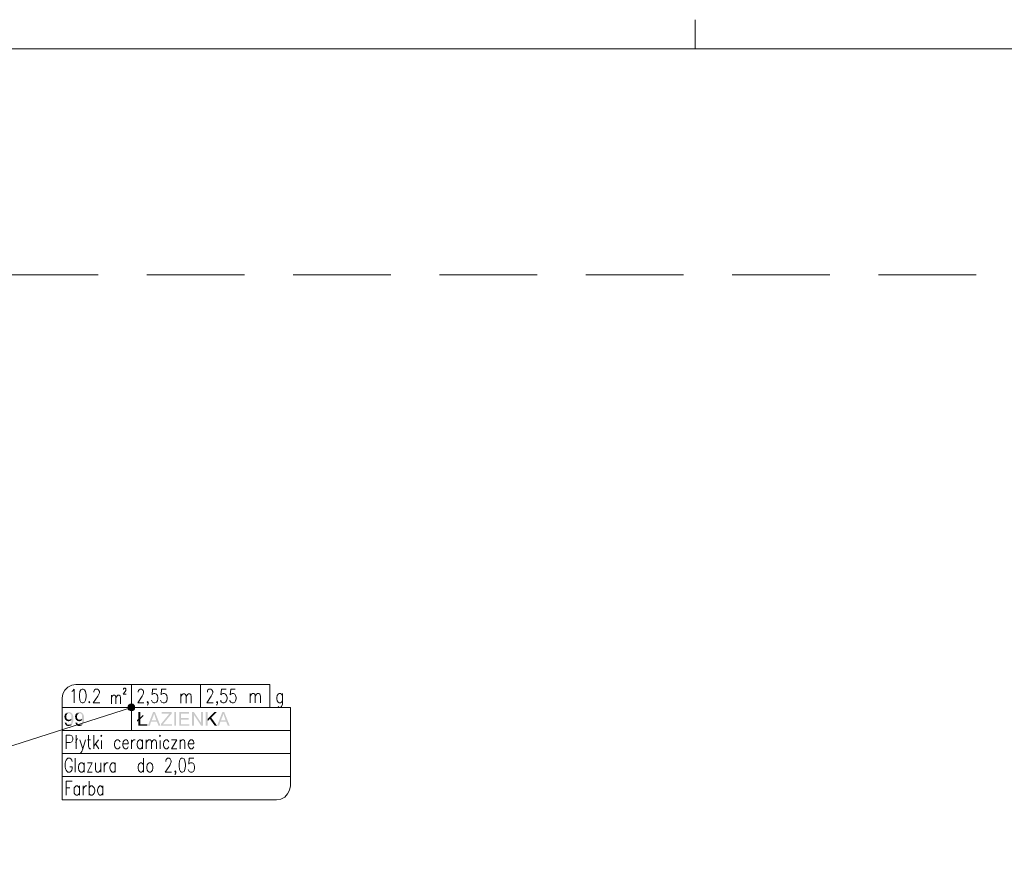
# Model space of a CAD drawing. Header units: millimetres. Extents: x -1256 to 4744, y -2264 to 706.
# Tile 61 of 62: x 3403 to 4044, y 142 to 690. Entities that reach past the tile are written whole.
import ezdxf

# ---------------------------------------------------------------- set-up
doc = ezdxf.new("R2010")
doc.units = ezdxf.units.MM
doc.header["$LTSCALE"] = 0.2
doc.layers.add('C00-00-00', color=7, linetype='Continuous')

msp = doc.modelspace()

# ---------------------------------------------------------------- hatches: boundary and pattern name
at = {"layer": 'C00-00-00'}
h = msp.add_hatch(color=256, dxfattribs=at)
h.dxf.hatch_style = 2
h.paths.add_polyline_path([(3474.862, 244.195), (3474.015, 243.348), (3478.036, 243.348)])
h = msp.add_hatch(color=256, dxfattribs=at)
h.dxf.hatch_style = 2
h.paths.add_polyline_path([(3476.13, 244.407), (3474.862, 244.195), (3477.189, 244.195)])
h = msp.add_hatch(color=256, dxfattribs=at)
h.dxf.hatch_style = 2
h.paths.add_polyline_path([(3474.862, 244.195), (3477.189, 244.195), (3478.036, 243.348)])
h = msp.add_hatch(color=256, dxfattribs=at)
h.dxf.hatch_style = 2
h.paths.add_polyline_path([(3433.163, 238.268), (3432.95, 238.059), (3432.738, 237.846), (3432.738, 237.634), (3432.525, 237.421), (3432.525, 236.787), (3432.316, 236.366), (3432.316, 236.153), (3432.525, 235.727), (3432.525, 235.093), (3432.738, 234.885), (3432.738, 234.672), (3432.95, 234.459), (3432.95, 234.247), (3433.163, 234.038), (3435.278, 234.247), (3434.644, 234.247), (3434.431, 234.459), (3434.223, 234.672), (3434.01, 234.672), (3434.01, 234.885), (3433.797, 234.885), (3433.797, 235.093), (3433.584, 235.306), (3433.584, 236.787), (3433.797, 237.212), (3433.797, 237.421), (3434.01, 237.421), (3434.01, 237.634), (3434.223, 237.846), (3434.431, 238.059), (3434.644, 238.059), (3434.857, 238.268), (3435.278, 238.268)])
h = msp.add_hatch(color=256, dxfattribs=at)
h.dxf.hatch_style = 2
h.paths.add_polyline_path([(3435.278, 239.114), (3434.223, 239.114), (3434.01, 238.902), (3433.797, 238.902), (3433.584, 238.693), (3433.376, 238.48), (3433.163, 238.268), (3435.916, 238.268), (3436.125, 238.059), (3436.337, 237.846), (3436.55, 237.634), (3436.759, 237.634), (3436.759, 237.421), (3436.971, 237.212), (3436.971, 236.153), (3436.971, 235.306), (3436.759, 235.093), (3436.759, 234.885), (3436.55, 234.672), (3436.337, 234.672), (3436.337, 234.459), (3437.184, 234.459), (3437.184, 233.191), (3436.971, 232.979), (3436.971, 232.553), (3436.759, 232.132), (3436.759, 231.919), (3436.55, 231.919), (3436.55, 231.706), (3436.337, 231.498), (3436.125, 231.285), (3435.916, 231.285), (3435.916, 231.072), (3435.069, 231.072), (3437.184, 230.86), (3437.397, 231.072), (3437.397, 231.285), (3437.605, 231.498), (3437.605, 231.706), (3437.818, 231.919), (3437.818, 232.132), (3438.031, 232.345), (3438.031, 232.766), (3438.244, 232.979), (3438.244, 234.885), (3438.244, 236.574), (3438.031, 236.787), (3438.031, 237.212), (3437.818, 237.421), (3437.818, 237.634), (3437.605, 237.846), (3437.605, 238.059), (3437.397, 238.268), (3437.184, 238.48), (3436.971, 238.693), (3436.759, 238.693), (3436.55, 238.902), (3436.337, 238.902), (3436.125, 239.114), (3435.491, 239.114)])
h = msp.add_hatch(color=256, dxfattribs=at)
h.dxf.hatch_style = 2
h.paths.add_polyline_path([(3440.146, 238.268), (3439.933, 238.059), (3439.724, 237.846), (3439.724, 237.634), (3439.512, 237.421), (3439.512, 236.787), (3439.299, 236.366), (3439.299, 236.153), (3439.512, 235.727), (3439.512, 235.093), (3439.724, 234.885), (3439.724, 234.672), (3439.933, 234.459), (3439.933, 234.247), (3440.146, 234.038), (3442.264, 234.247), (3441.626, 234.247), (3441.418, 234.459), (3441.205, 234.672), (3440.992, 234.672), (3440.992, 234.885), (3440.78, 234.885), (3440.78, 235.093), (3440.571, 235.306), (3440.571, 236.787), (3440.78, 237.212), (3440.78, 237.421), (3440.992, 237.421), (3440.992, 237.634), (3441.205, 237.846), (3441.418, 238.059), (3441.626, 238.059), (3441.839, 238.268), (3442.264, 238.268)])
h = msp.add_hatch(color=256, dxfattribs=at)
h.dxf.hatch_style = 2
h.paths.add_polyline_path([(3442.264, 239.114), (3441.205, 239.114), (3440.992, 238.902), (3440.78, 238.902), (3440.571, 238.693), (3440.358, 238.48), (3440.146, 238.268), (3442.898, 238.268), (3443.111, 238.059), (3443.324, 237.846), (3443.533, 237.634), (3443.745, 237.634), (3443.745, 237.421), (3443.958, 237.212), (3443.958, 236.153), (3443.958, 235.306), (3443.745, 235.093), (3443.745, 234.885), (3443.533, 234.672), (3443.324, 234.672), (3443.324, 234.459), (3444.171, 234.459), (3444.171, 233.191), (3443.958, 232.979), (3443.958, 232.553), (3443.745, 232.132), (3443.745, 231.919), (3443.533, 231.919), (3443.533, 231.706), (3443.324, 231.498), (3443.111, 231.285), (3442.898, 231.285), (3442.898, 231.072), (3442.052, 231.072), (3444.171, 230.86), (3444.379, 231.072), (3444.379, 231.285), (3444.592, 231.498), (3444.592, 231.706), (3444.805, 231.919), (3444.805, 232.132), (3445.017, 232.345), (3445.017, 232.766), (3445.226, 232.979), (3445.226, 234.885), (3445.226, 236.574), (3445.017, 236.787), (3445.017, 237.212), (3444.805, 237.421), (3444.805, 237.634), (3444.592, 237.846), (3444.592, 238.059), (3444.379, 238.268), (3444.171, 238.48), (3443.958, 238.693), (3443.745, 238.693), (3443.533, 238.902), (3443.324, 238.902), (3443.111, 239.114), (3442.477, 239.114)])
h = msp.add_hatch(color=256, dxfattribs=at)
h.dxf.hatch_style = 2
h.paths.add_polyline_path([(3474.015, 243.348), (3473.802, 242.08), (3478.244, 242.08)])
h = msp.add_hatch(color=256, dxfattribs=at)
h.dxf.hatch_style = 2
h.paths.add_polyline_path([(3473.802, 242.08), (3474.015, 241.02), (3478.036, 241.02)])
h = msp.add_hatch(color=256, dxfattribs=at)
h.dxf.hatch_style = 2
h.paths.add_polyline_path([(3473.802, 242.08), (3478.244, 242.08), (3478.036, 241.02)])
h = msp.add_hatch(color=256, dxfattribs=at)
h.dxf.hatch_style = 2
h.paths.add_polyline_path([(3474.015, 243.348), (3478.036, 243.348), (3478.244, 242.08)])
h = msp.add_hatch(color=256, dxfattribs=at)
h.dxf.hatch_style = 2
h.paths.add_polyline_path([(3474.015, 241.02), (3474.862, 240.174), (3477.189, 240.174)])
h = msp.add_hatch(color=256, dxfattribs=at)
h.dxf.hatch_style = 2
h.paths.add_polyline_path([(3474.015, 241.02), (3478.036, 241.02), (3477.189, 240.174)])
h = msp.add_hatch(color=256, dxfattribs=at)
h.dxf.hatch_style = 2
h.paths.add_polyline_path([(3474.862, 240.174), (3477.189, 240.174), (3476.13, 239.961)])
h = msp.add_hatch(color=256, dxfattribs=at)
h.dxf.hatch_style = 2
h.paths.add_polyline_path([(3483.75, 237.421), (3481.844, 235.727), (3480.576, 234.672), (3479.729, 234.038), (3480.576, 233.613), (3480.576, 230.226), (3486.29, 230.226), (3486.29, 231.285), (3481.844, 231.285), (3481.844, 234.672), (3483.75, 236.366)])
h = msp.add_hatch(color=256, dxfattribs=at)
h.dxf.hatch_style = 2
h.paths.add_polyline_path([(3481.844, 239.114), (3480.576, 239.114), (3480.576, 234.672), (3481.844, 235.727)])
h = msp.add_hatch(color=256, dxfattribs=at)
h.dxf.hatch_style = 2
h.paths.add_polyline_path([(3491.371, 239.114), (3490.099, 239.114), (3486.712, 230.226), (3487.984, 230.226), (3488.831, 232.979), (3492.639, 232.979), (3489.252, 233.825), (3490.311, 236.574), (3490.311, 236.787), (3490.524, 237), (3490.524, 237.421), (3490.737, 237.846), (3490.737, 238.268)])
h = msp.add_hatch(color=256, dxfattribs=at)
h.dxf.hatch_style = 2
h.paths.add_polyline_path([(3491.371, 239.114), (3490.737, 238.268), (3490.737, 238.059), (3490.95, 237.846), (3490.95, 237.421), (3491.158, 237.212), (3491.158, 237), (3491.371, 236.574), (3491.371, 236.366), (3492.218, 233.825), (3489.252, 233.825), (3492.639, 232.979), (3493.698, 230.226), (3494.97, 230.226)])
h = msp.add_hatch(color=256, dxfattribs=at)
h.dxf.hatch_style = 2
h.paths.add_polyline_path([(3502.166, 239.114), (3495.813, 239.114), (3495.813, 238.059), (3500.685, 238.059), (3500.472, 237.846), (3500.259, 237.634), (3500.051, 237.421), (3500.051, 237.212), (3499.838, 237), (3495.179, 231.285), (3495.179, 230.226), (3502.378, 230.226), (3502.378, 231.285), (3496.66, 231.285), (3497.085, 231.919), (3502.166, 238.059)])
h = msp.add_hatch(color=256, dxfattribs=at)
h.dxf.hatch_style = 2
h.paths.add_polyline_path([(3505.127, 230.226), (3505.127, 239.116), (3504.069, 239.116), (3504.069, 230.226)])
h = msp.add_hatch(color=256, dxfattribs=at)
h.dxf.hatch_style = 2
h.paths.add_polyline_path([(3513.594, 239.114), (3507.246, 239.114), (3507.246, 230.226), (3513.807, 230.226), (3513.807, 231.285), (3508.301, 231.285), (3508.301, 234.247), (3513.382, 234.247), (3513.382, 235.306), (3508.301, 235.306), (3508.301, 238.059), (3513.594, 238.059)])
h = msp.add_hatch(color=256, dxfattribs=at)
h.dxf.hatch_style = 2
h.paths.add_polyline_path([(3516.769, 239.114), (3515.501, 239.114), (3515.501, 230.226), (3516.769, 230.226), (3516.769, 237.212)])
h = msp.add_hatch(color=256, dxfattribs=at)
h.dxf.hatch_style = 2
h.paths.add_polyline_path([(3516.769, 239.114), (3516.769, 237.212), (3521.428, 230.226), (3521.428, 232.132)])
h = msp.add_hatch(color=256, dxfattribs=at)
h.dxf.hatch_style = 2
h.paths.add_polyline_path([(3522.696, 239.114), (3521.428, 239.114), (3521.428, 230.226), (3522.696, 230.226)])
h = msp.add_hatch(color=256, dxfattribs=at)
h.dxf.hatch_style = 2
h.paths.add_polyline_path([(3525.661, 239.114), (3524.389, 239.114), (3524.389, 230.226), (3525.661, 230.226), (3525.661, 234.672)])
h = msp.add_hatch(color=256, dxfattribs=at)
h.dxf.hatch_style = 2
h.paths.add_polyline_path([(3531.589, 239.114), (3530.108, 239.114), (3525.661, 234.672), (3525.661, 233.4), (3527.142, 234.672), (3527.989, 235.519)])
h = msp.add_hatch(color=256, dxfattribs=at)
h.dxf.hatch_style = 2
h.paths.add_polyline_path([(3536.456, 239.114), (3535.184, 239.114), (3531.797, 230.226), (3533.069, 230.226), (3533.916, 232.979), (3537.724, 232.979), (3534.337, 233.825), (3535.397, 236.574), (3535.397, 236.787), (3535.61, 237), (3535.61, 237.421), (3535.818, 237.846), (3535.818, 238.268)])
h = msp.add_hatch(color=256, dxfattribs=at)
h.dxf.hatch_style = 2
h.paths.add_polyline_path([(3536.456, 239.114), (3535.818, 238.268), (3535.818, 238.059), (3536.031, 237.846), (3536.031, 237.421), (3536.244, 237.212), (3536.244, 237), (3536.456, 236.574), (3536.456, 236.366), (3537.303, 233.825), (3534.337, 233.825), (3537.724, 232.979), (3538.784, 230.226), (3540.056, 230.226)])
h = msp.add_hatch(color=256, dxfattribs=at)
h.dxf.hatch_style = 2
h.paths.add_polyline_path([(3433.584, 232.345), (3432.525, 232.345), (3432.525, 232.132), (3432.738, 231.919), (3432.738, 231.498), (3432.95, 231.285), (3433.163, 231.072), (3433.163, 230.86), (3433.376, 230.647), (3433.584, 230.438), (3433.797, 230.226), (3434.223, 230.226), (3434.644, 230.013), (3435.491, 230.013), (3435.703, 230.226), (3436.125, 230.226), (3436.337, 230.438), (3436.55, 230.438), (3436.759, 230.647), (3436.971, 230.647), (3437.184, 230.86), (3435.069, 231.072), (3434.431, 231.072), (3434.223, 231.285), (3434.01, 231.498), (3433.797, 231.706), (3433.797, 232.132)])
h = msp.add_hatch(color=256, dxfattribs=at)
h.dxf.hatch_style = 2
h.paths.add_polyline_path([(3436.337, 234.459), (3436.125, 234.459), (3435.916, 234.247), (3435.278, 234.247), (3433.163, 234.038), (3433.376, 234.038), (3433.584, 233.825), (3433.584, 233.613), (3433.797, 233.613), (3434.01, 233.4), (3434.644, 233.4), (3434.857, 233.191), (3435.278, 233.191), (3435.703, 233.4), (3436.125, 233.4), (3436.337, 233.613), (3436.55, 233.825), (3436.759, 233.825), (3436.971, 234.038), (3436.971, 234.247), (3437.184, 234.459)])
h = msp.add_hatch(color=256, dxfattribs=at)
h.dxf.hatch_style = 2
h.paths.add_polyline_path([(3440.571, 232.345), (3439.512, 232.345), (3439.512, 232.132), (3439.724, 231.919), (3439.724, 231.498), (3439.933, 231.285), (3440.146, 231.072), (3440.146, 230.86), (3440.358, 230.647), (3440.571, 230.438), (3440.78, 230.226), (3441.205, 230.226), (3441.626, 230.013), (3442.477, 230.013), (3442.686, 230.226), (3443.111, 230.226), (3443.324, 230.438), (3443.533, 230.438), (3443.745, 230.647), (3443.958, 230.647), (3444.171, 230.86), (3442.052, 231.072), (3441.418, 231.072), (3441.205, 231.285), (3440.992, 231.498), (3440.78, 231.706), (3440.78, 232.132)])
h = msp.add_hatch(color=256, dxfattribs=at)
h.dxf.hatch_style = 2
h.paths.add_polyline_path([(3443.324, 234.459), (3443.111, 234.459), (3442.898, 234.247), (3442.264, 234.247), (3440.146, 234.038), (3440.358, 234.038), (3440.571, 233.825), (3440.571, 233.613), (3440.78, 233.613), (3440.992, 233.4), (3441.626, 233.4), (3441.839, 233.191), (3442.264, 233.191), (3442.686, 233.4), (3443.111, 233.4), (3443.324, 233.613), (3443.533, 233.825), (3443.745, 233.825), (3443.958, 234.038), (3443.958, 234.247), (3444.171, 234.459)])
h = msp.add_hatch(color=256, dxfattribs=at)
h.dxf.hatch_style = 2
h.paths.add_polyline_path([(3479.729, 234.038), (3479.729, 232.979), (3480.576, 233.613)])
h = msp.add_hatch(color=256, dxfattribs=at)
h.dxf.hatch_style = 2
h.paths.add_polyline_path([(3527.989, 235.519), (3527.142, 234.672), (3530.316, 230.226), (3531.797, 230.226)])

# ---------------------------------------------------------------- linework, layer by layer
at = {"layer": 'C00-00-00', "lineweight": 0}
for points in [[(3842.949, 689.543), (3842.949, 670.494)], [(3454.327, 523.596), (3390.826, 523.596)], [(3549.579, 523.596), (3486.078, 523.596)], [(3644.83, 523.596), (3581.329, 523.596)], [(3740.081, 523.596), (3676.58, 523.596)], [(3835.328, 523.596), (3771.827, 523.596)], [(3930.579, 523.596), (3867.079, 523.596)], [(4025.831, 523.596), (3962.33, 523.596)], [(3439.933, 257.108), (3437.184, 256.683), (3434.644, 255.415), (3432.738, 253.509), (3431.47, 250.969), (3431.044, 248.216)], [(3476.13, 257.108), (3439.933, 257.108)], [(3439.933, 257.108), (3476.13, 257.108), (3476.13, 240.599)], [(3558.471, 257.108), (3476.13, 257.108), (3566.088, 257.108), (3566.088, 242.08)], [(3476.13, 242.08), (3476.13, 257.108), (3476.13, 227.264)], [(3521.002, 242.08), (3521.002, 257.108)], [(3437.184, 252.453), (3437.605, 252.875), (3438.665, 254.143), (3438.665, 245.254)], [(3451.579, 252.028), (3451.579, 252.453), (3451.787, 253.296), (3452, 253.721), (3452.638, 254.143), (3453.906, 254.143), (3454.54, 253.721), (3454.753, 253.296), (3455.174, 252.453), (3455.174, 251.607), (3454.753, 250.756), (3454.119, 249.488), (3451.153, 245.254), (3455.387, 245.254)], [(3463.007, 250.122), (3463.007, 244.62)], [(3463.007, 248.428), (3463.641, 249.701), (3464.275, 250.122), (3465.122, 250.122), (3465.76, 249.701), (3465.969, 248.428), (3465.969, 244.62)], [(3465.969, 248.428), (3466.816, 249.701), (3467.241, 250.122), (3468.088, 250.122), (3468.722, 249.701), (3468.934, 248.428), (3468.934, 244.62)], [(3470.841, 253.934), (3470.841, 254.356), (3471.049, 254.568), (3471.262, 254.781), (3471.896, 254.781), (3472.109, 254.568), (3472.321, 254.356), (3472.321, 253.296), (3471.896, 252.662), (3470.628, 250.756), (3472.534, 250.756)], [(3480.363, 252.028), (3480.363, 252.453), (3480.576, 253.296), (3480.997, 253.721), (3481.635, 254.143), (3482.691, 254.143), (3483.329, 253.721), (3483.75, 253.296), (3483.963, 252.453), (3483.963, 251.607), (3483.75, 250.756), (3483.116, 249.488), (3480.151, 245.254), (3484.176, 245.254)], [(3492.639, 254.143), (3489.677, 254.143), (3489.465, 250.335), (3489.677, 250.756), (3490.524, 251.181), (3491.371, 251.181), (3492.43, 250.756), (3493.064, 249.909), (3493.277, 248.641), (3493.277, 247.794), (3493.064, 246.522), (3492.43, 245.68), (3491.371, 245.254), (3490.524, 245.254), (3489.677, 245.68), (3489.465, 246.101), (3489.043, 246.948)], [(3498.566, 254.143), (3495.604, 254.143), (3495.392, 250.335), (3495.604, 250.756), (3496.66, 251.181), (3497.507, 251.181), (3498.353, 250.756), (3498.991, 249.909), (3499.2, 248.641), (3499.2, 247.794), (3498.991, 246.522), (3498.353, 245.68), (3497.507, 245.254), (3496.66, 245.254), (3495.604, 245.68), (3495.392, 246.101), (3494.97, 246.948)], [(3508.301, 250.969), (3508.301, 245.041)], [(3508.301, 249.275), (3509.152, 250.547), (3509.786, 250.969), (3510.633, 250.969), (3511.267, 250.547), (3511.692, 249.275), (3511.692, 245.041)], [(3511.692, 249.275), (3512.539, 250.547), (3513.173, 250.969), (3514.02, 250.969), (3514.654, 250.547), (3514.867, 249.275), (3514.867, 245.041)], [(3525.449, 252.028), (3525.449, 252.453), (3525.661, 253.296), (3525.87, 253.721), (3526.508, 254.143), (3527.776, 254.143), (3528.414, 253.721), (3528.623, 253.296), (3529.048, 252.453), (3529.048, 251.607), (3528.623, 250.756), (3527.989, 249.488), (3525.023, 245.254), (3529.261, 245.254)], [(3537.724, 254.143), (3534.763, 254.143), (3534.337, 250.335), (3534.763, 250.756), (3535.61, 251.181), (3536.456, 251.181), (3537.303, 250.756), (3537.937, 249.909), (3538.362, 248.641), (3538.362, 247.794), (3537.937, 246.522), (3537.303, 245.68), (3536.456, 245.254), (3535.61, 245.254), (3534.763, 245.68), (3534.337, 246.101), (3534.129, 246.948)], [(3543.651, 254.143), (3540.69, 254.143), (3540.265, 250.335), (3540.69, 250.756), (3541.537, 251.181), (3542.383, 251.181), (3543.439, 250.756), (3543.864, 249.909), (3544.285, 248.641), (3544.285, 247.794), (3543.864, 246.522), (3543.439, 245.68), (3542.383, 245.254), (3541.537, 245.254), (3540.69, 245.68), (3540.265, 246.101), (3540.056, 246.948)], [(3553.387, 251.181), (3553.387, 245.254)], [(3553.387, 249.488), (3554.234, 250.756), (3554.872, 251.181), (3555.718, 251.181), (3556.352, 250.756), (3556.565, 249.488), (3556.565, 245.254)], [(3556.565, 249.488), (3557.412, 250.756), (3558.046, 251.181), (3558.893, 251.181), (3559.527, 250.756), (3559.952, 249.488), (3559.952, 245.254)], [(3574.342, 249.909), (3573.708, 250.756), (3573.074, 251.181), (3572.228, 251.181), (3571.594, 250.756), (3570.955, 249.909), (3570.747, 248.641), (3570.747, 247.794), (3570.955, 246.522), (3571.594, 245.68), (3572.228, 245.254), (3573.074, 245.254), (3573.708, 245.68), (3574.342, 246.522)], [(3574.342, 251.181), (3574.342, 244.407), (3573.921, 243.139), (3573.708, 242.714), (3573.074, 242.08), (3572.228, 242.08), (3571.594, 242.714)], [(3431.044, 227.264), (3431.044, 248.216)], [(3486.924, 245.68), (3486.712, 245.254), (3486.29, 245.68), (3486.712, 246.101), (3486.924, 245.68), (3486.924, 244.833), (3486.712, 243.986), (3486.29, 243.561)], [(3532.01, 245.68), (3531.589, 245.254), (3531.376, 245.68), (3531.589, 246.101), (3532.01, 245.68), (3532.01, 244.833), (3531.589, 243.986), (3531.376, 243.561)], [(3476.13, 242.08), (3196.733, 152.756)], [(3579.636, 242.08), (3431.044, 242.08)], [(3579.636, 242.08), (3579.636, 227.264)], [(3431.044, 182.179), (3431.044, 227.264)], [(3579.636, 227.264), (3431.044, 227.264)], [(3579.636, 227.264), (3579.636, 191.28)], [(3433.584, 215.197), (3433.584, 224.09), (3436.125, 224.09), (3437.184, 223.665), (3437.397, 223.243), (3437.818, 222.396), (3437.818, 221.124), (3437.397, 220.278), (3437.184, 219.852), (3436.125, 219.431), (3433.584, 219.431)], [(3439.724, 219.431), (3440.992, 221.971)], [(3440.146, 224.09), (3440.146, 215.197)], [(3442.477, 221.124), (3444.379, 215.197), (3446.073, 221.124)], [(3447.345, 221.124), (3449.46, 221.124)], [(3448.192, 224.09), (3448.192, 216.891), (3448.613, 215.623), (3449.038, 215.197), (3449.672, 215.197)], [(3451.579, 224.09), (3451.579, 215.197)], [(3454.54, 221.124), (3451.579, 216.891)], [(3452.638, 218.584), (3454.753, 215.197)], [(3456.659, 220.699), (3456.659, 215.197)], [(3468.722, 219.852), (3468.088, 220.699), (3467.454, 221.124), (3466.607, 221.124), (3465.969, 220.699), (3465.335, 219.852), (3465.122, 218.584), (3465.122, 217.737), (3465.335, 216.469), (3465.969, 215.623), (3466.607, 215.197), (3467.454, 215.197), (3468.088, 215.623), (3468.722, 216.469)], [(3470.415, 218.584), (3474.015, 218.584), (3474.015, 219.431), (3473.802, 220.278), (3473.381, 220.699), (3472.743, 221.124), (3471.896, 221.124), (3471.262, 220.699), (3470.628, 219.852), (3470.415, 218.584), (3470.415, 217.737), (3470.628, 216.469), (3471.262, 215.623), (3471.896, 215.197), (3472.743, 215.197), (3473.381, 215.623), (3474.015, 216.469)], [(3476.13, 221.124), (3476.13, 215.197)], [(3476.13, 218.584), (3476.342, 219.852), (3476.976, 220.699), (3477.61, 221.124), (3478.457, 221.124)], [(3483.329, 219.852), (3482.691, 220.699), (3482.057, 221.124), (3481.21, 221.124), (3480.576, 220.699), (3479.942, 219.852), (3479.729, 218.584), (3479.729, 217.737), (3479.942, 216.469), (3480.576, 215.623), (3481.21, 215.197), (3482.057, 215.197), (3482.691, 215.623), (3483.329, 216.469)], [(3483.329, 221.124), (3483.329, 215.197)], [(3485.656, 221.124), (3485.656, 215.197)], [(3485.656, 219.431), (3486.712, 220.699), (3487.137, 221.124), (3488.197, 221.124), (3488.831, 220.699), (3489.043, 219.431), (3489.043, 215.197)], [(3489.043, 219.431), (3489.89, 220.699), (3490.524, 221.124), (3491.371, 221.124), (3492.005, 220.699), (3492.43, 219.431), (3492.43, 215.197)], [(3494.758, 220.699), (3494.758, 215.197)], [(3500.472, 219.852), (3499.838, 220.699), (3499.2, 221.124), (3498.353, 221.124), (3497.719, 220.699), (3497.085, 219.852), (3496.873, 218.584), (3496.873, 217.737), (3497.085, 216.469), (3497.719, 215.623), (3498.353, 215.197), (3499.2, 215.197), (3499.838, 215.623), (3500.472, 216.469)], [(3502.166, 215.197), (3505.553, 221.124), (3502.166, 221.124)], [(3507.667, 221.124), (3507.667, 215.197)], [(3507.667, 219.431), (3508.514, 220.699), (3509.152, 221.124), (3509.999, 221.124), (3510.633, 220.699), (3510.846, 219.431), (3510.846, 215.197)], [(3512.96, 218.584), (3516.56, 218.584), (3516.56, 219.431), (3516.347, 220.278), (3515.922, 220.699), (3515.501, 221.124), (3514.441, 221.124), (3514.02, 220.699), (3513.382, 219.852), (3512.96, 218.584), (3512.96, 217.737), (3513.382, 216.469), (3514.02, 215.623), (3514.441, 215.197), (3515.501, 215.197), (3515.922, 215.623), (3516.56, 216.469)], [(3579.636, 212.236), (3431.044, 212.236)], [(3444.379, 215.197), (3443.745, 213.504), (3443.111, 212.657), (3442.477, 212.236), (3442.264, 212.236)], [(3502.166, 215.197), (3505.553, 215.197)], [(3437.397, 206.943), (3437.184, 207.789), (3436.55, 208.849), (3435.916, 209.27), (3434.644, 209.27), (3434.223, 208.849), (3433.584, 207.789), (3433.163, 206.943), (3432.95, 205.675), (3432.95, 203.556), (3433.163, 202.284), (3433.584, 201.437), (3434.223, 200.59), (3434.644, 200.169), (3435.916, 200.169), (3436.55, 200.59), (3437.184, 201.437), (3437.397, 202.284), (3437.397, 203.556), (3435.916, 203.556)], [(3439.512, 209.27), (3439.512, 200.169)], [(3445.226, 204.828), (3444.592, 205.675), (3443.958, 206.096), (3443.111, 206.096), (3442.477, 205.675), (3441.839, 204.828), (3441.626, 203.556), (3441.626, 202.709), (3441.839, 201.437), (3442.477, 200.59), (3443.111, 200.169), (3443.958, 200.169), (3444.592, 200.59), (3445.226, 201.437)], [(3445.226, 206.096), (3445.226, 200.169)], [(3447.345, 200.169), (3450.519, 206.096), (3447.345, 206.096)], [(3452.638, 206.096), (3452.638, 201.862), (3453.059, 200.59), (3453.693, 200.169), (3454.54, 200.169), (3455.174, 200.59), (3456.021, 201.862)], [(3456.021, 206.096), (3456.021, 200.169)], [(3458.348, 206.096), (3458.348, 200.169)], [(3458.348, 203.556), (3458.774, 204.828), (3459.408, 205.675), (3459.833, 206.096), (3460.888, 206.096)], [(3465.548, 204.828), (3464.914, 205.675), (3464.488, 206.096), (3463.433, 206.096), (3463.007, 205.675), (3462.373, 204.828), (3461.948, 203.556), (3461.948, 202.709), (3462.373, 201.437), (3463.007, 200.59), (3463.433, 200.169), (3464.488, 200.169), (3464.914, 200.59), (3465.548, 201.437)], [(3465.548, 206.096), (3465.548, 200.169)], [(3483.963, 204.828), (3483.329, 205.675), (3482.691, 206.096), (3481.844, 206.096), (3481.21, 205.675), (3480.576, 204.828), (3480.363, 203.556), (3480.363, 202.709), (3480.576, 201.437), (3481.21, 200.59), (3481.844, 200.169), (3482.691, 200.169), (3483.329, 200.59), (3483.963, 201.437)], [(3483.963, 209.27), (3483.963, 200.169)], [(3498.353, 206.943), (3498.353, 207.364), (3498.566, 208.423), (3498.991, 208.849), (3499.413, 209.27), (3500.685, 209.27), (3501.319, 208.849), (3501.532, 208.423), (3501.953, 207.364), (3501.953, 206.521), (3501.532, 205.675), (3501.106, 204.402), (3497.932, 200.169), (3502.166, 200.169)], [(3516.56, 209.27), (3513.594, 209.27), (3513.382, 205.249), (3513.594, 205.675), (3514.441, 206.096), (3515.501, 206.096), (3516.347, 205.675), (3516.981, 204.828), (3517.194, 203.556), (3517.194, 202.709), (3516.981, 201.437), (3516.347, 200.59), (3515.501, 200.169), (3514.441, 200.169), (3513.594, 200.59), (3513.382, 201.015), (3512.96, 201.862)], [(3447.345, 200.169), (3450.519, 200.169)], [(3504.919, 200.59), (3504.706, 200.169), (3504.28, 200.59), (3504.706, 201.015), (3504.919, 200.59), (3504.919, 199.747), (3504.706, 198.901), (3504.28, 198.475)], [(3579.636, 197.207), (3431.044, 197.207)], [(3433.584, 185.14), (3433.584, 194.242), (3437.397, 194.242)], [(3448.613, 194.242), (3448.613, 185.14)], [(3433.584, 189.795), (3435.916, 189.795)], [(3442.264, 189.795), (3441.626, 190.642), (3440.992, 191.28), (3440.146, 191.28), (3439.512, 190.642), (3438.878, 189.795), (3438.665, 188.527), (3438.665, 187.68), (3438.878, 186.412), (3439.512, 185.566), (3440.146, 185.14), (3440.992, 185.14), (3441.626, 185.566), (3442.264, 186.412)], [(3442.264, 191.28), (3442.264, 185.14)], [(3444.592, 191.28), (3444.592, 185.14)], [(3444.592, 188.527), (3445.017, 189.795), (3445.439, 190.642), (3446.073, 191.28), (3446.919, 191.28)], [(3448.613, 189.795), (3449.038, 190.642), (3449.672, 191.28), (3450.519, 191.28), (3451.153, 190.642), (3451.787, 189.795), (3452.213, 188.527), (3452.213, 187.68), (3451.787, 186.412), (3451.153, 185.566), (3450.519, 185.14), (3449.672, 185.14), (3449.038, 185.566), (3448.613, 186.412)], [(3457.502, 189.795), (3456.868, 190.642), (3456.233, 191.28), (3455.387, 191.28), (3454.753, 190.642), (3454.327, 189.795), (3453.906, 188.527), (3453.906, 187.68), (3454.327, 186.412), (3454.753, 185.566), (3455.387, 185.14), (3456.233, 185.14), (3456.868, 185.566), (3457.502, 186.412)], [(3457.502, 191.28), (3457.502, 185.14)], [(3570.534, 182.179), (3573.283, 182.6), (3575.827, 183.872), (3577.729, 185.987), (3579.001, 188.314), (3579.636, 191.28)], [(3570.534, 182.179), (3431.044, 182.179)]]:
    msp.add_lwpolyline(points, dxfattribs=at)
for points in [[(4707.82, -2229.342), (4707.82, 670.495), (-1107.103, 670.495), (-1107.103, -2229.342)], [(3443.958, 254.143), (3443.111, 253.721), (3442.477, 252.453), (3442.264, 250.335), (3442.264, 249.062), (3442.477, 246.948), (3443.111, 245.68), (3443.958, 245.254), (3444.592, 245.254), (3445.439, 245.68), (3446.073, 246.948), (3446.498, 249.062), (3446.498, 250.335), (3446.073, 252.453), (3445.439, 253.721), (3444.592, 254.143)], [(3448.826, 246.101), (3448.4, 245.68), (3448.826, 245.254), (3449.038, 245.68)], [(3456.233, 223.665), (3456.659, 223.243), (3456.868, 223.665), (3456.659, 224.09)], [(3494.332, 223.665), (3494.758, 223.243), (3494.97, 223.665), (3494.758, 224.09)], [(3487.558, 206.096), (3486.924, 205.675), (3486.29, 204.828), (3486.078, 203.556), (3486.078, 202.709), (3486.29, 201.437), (3486.924, 200.59), (3487.558, 200.169), (3488.405, 200.169), (3489.043, 200.59), (3489.677, 201.437), (3489.89, 202.709), (3489.89, 203.556), (3489.677, 204.828), (3489.043, 205.675), (3488.405, 206.096)], [(3508.727, 209.27), (3507.88, 208.849), (3507.246, 207.364), (3507.033, 205.249), (3507.033, 203.981), (3507.246, 201.862), (3507.88, 200.59), (3508.727, 200.169), (3509.361, 200.169), (3510.42, 200.59), (3510.846, 201.862), (3511.267, 203.981), (3511.267, 205.249), (3510.846, 207.364), (3510.42, 208.849), (3509.361, 209.27)]]:
    msp.add_lwpolyline(points, close=True, dxfattribs=at)
msp.add_circle((3476.023, 242.184), 2.222, dxfattribs=at)

doc.saveas('drawing.dxf')
